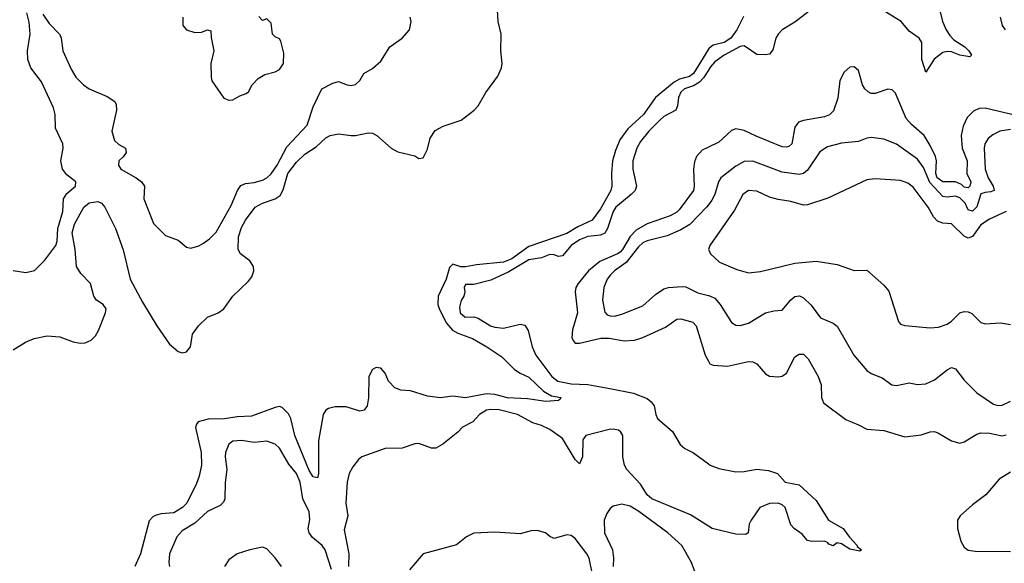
# Model space of a CAD drawing. Header units: inches. Extents: x 1552611 to 1694776, y 811966 to 917215.
# Tile 146 of 256: x 1606741 to 1611401, y 870566 to 873138. Entities that reach past the tile are written whole.
import ezdxf

# ---------------------------------------------------------------- set-up
doc = ezdxf.new("R2010")
doc.units = ezdxf.units.IN
doc.header["$MEASUREMENT"] = 0
doc.layers.add('B6807', color=7, linetype='Continuous')
doc.layers.add('B6817', color=7, linetype='Continuous')

msp = doc.modelspace()

# ---------------------------------------------------------------- linework, layer by layer
at = {"layer": 'B6807', "color": 5}
for points, elevation in [([(1606710, 871574.9), (1606768, 871612), (1606809.3, 871630), (1606870, 871641.5), (1606930, 871637.6), (1606994, 871614), (1607026.9, 871606.9), (1607050, 871609.5), (1607078.5, 871621.5), (1607098.7, 871641.3), (1607113.2, 871666.8), (1607147.2, 871750), (1607150.4, 871770), (1607135.2, 871790), (1607104.5, 871810), (1607092.1, 871830), (1607076.4, 871890), (1607030, 871936.4), (1607010, 871969.8), (1607003, 872050), (1606988.5, 872130), (1606999.9, 872170), (1607044.1, 872250), (1607070, 872270.8), (1607110, 872276.8), (1607128.2, 872270), (1607143.1, 872250), (1607194.5, 872150), (1607230, 872048.2), (1607263.9, 871910), (1607321.2, 871801.2), (1607390, 871688.8), (1607450, 871602.7), (1607490, 871567.3), (1607510, 871562.2), (1607530, 871566.4), (1607548.5, 871590), (1607558.3, 871650), (1607586.5, 871690), (1607629.8, 871730), (1607680.4, 871750), (1607706.3, 871770), (1607748.8, 871830), (1607821.7, 871898.3), (1607839.6, 871920.4), (1607849.2, 871950), (1607846.5, 871970), (1607830, 871996.5), (1607785, 872030), (1607774.5, 872050), (1607775.7, 872110), (1607790, 872154.9), (1607810, 872189.2), (1607855.8, 872250), (1607889.7, 872270), (1607949.5, 872290.5), (1607973.3, 872306.7), (1607987.3, 872332.7), (1608010.4, 872410), (1608050, 872464.4), (1608090, 872502), (1608143.4, 872536.6), (1608190, 872578.8), (1608210, 872590.2), (1608250, 872598), (1608310, 872589.1), (1608329.7, 872590.3), (1608390, 872603.2), (1608410, 872600.2), (1608430.2, 872590.2), (1608499.5, 872530), (1608530, 872513.1), (1608610, 872493), (1608630, 872480.7), (1608650, 872484.9), (1608670, 872525.5), (1608683.3, 872576.7), (1608706.7, 872613.3), (1608745.5, 872634.5), (1608830, 872662.6), (1608892.1, 872710), (1608910, 872730.3), (1608946.7, 872793.3), (1609002.8, 872870), (1609021, 872910), (1609023.5, 872930), (1609018.2, 872990), (1609018.8, 873070), (1609004.5, 873130), (1609000.3, 873210)], 760), ([(1606710, 871950.4), (1606770, 871941.3), (1606810, 871950.4), (1606860, 872000), (1606912.3, 872070), (1606917.4, 872090), (1606920.5, 872150), (1606945.5, 872230), (1606948.2, 872290), (1606964.4, 872315.6), (1607005.1, 872350), (1607006, 872370), (1606963, 872403), (1606943.5, 872430), (1606934.7, 872470), (1606945.6, 872530), (1606944.9, 872550), (1606910, 872623.9), (1606908.6, 872690), (1606901.2, 872721.2), (1606843.6, 872843.6), (1606793.1, 872910), (1606779, 872950), (1606777.7, 872990), (1606790.9, 873070), (1606786.1, 873126.1), (1606774, 873170)], 780), ([(1606850, 873164.2), (1606879.4, 873119.4), (1606930, 873067.9), (1606937.1, 873050), (1606945, 872990), (1606984.4, 872904.4), (1607006.7, 872866.7), (1607043.2, 872830), (1607070, 872811.3), (1607154, 872774), (1607190.1, 872750.1), (1607197, 872737), (1607199.4, 872710), (1607176.1, 872610), (1607190, 872566.5), (1607210, 872547.6), (1607240.9, 872530), (1607244.9, 872510), (1607231, 872489), (1607210.4, 872470), (1607208.3, 872450), (1607219.6, 872430), (1607291.7, 872390), (1607316.9, 872370), (1607331.7, 872350), (1607328.8, 872290), (1607373.1, 872173.1), (1607430, 872117.1), (1607490, 872094), (1607530, 872061.1), (1607550, 872057.4), (1607588.5, 872068.5), (1607610, 872080.2), (1607638.8, 872101.2), (1607670, 872133.1), (1607741.8, 872258.2), (1607772.2, 872330), (1607787.4, 872352.6), (1607810, 872363.4), (1607850, 872367.6), (1607890, 872379.1), (1607910, 872390.1), (1607930, 872408.9), (1607958.9, 872450), (1608004.3, 872535.7), (1608101.9, 872638.1), (1608130, 872724.9), (1608170, 872810.5), (1608222.2, 872837.8), (1608250, 872844.9), (1608290, 872829.3), (1608310, 872826.3), (1608330, 872831.2), (1608349.8, 872850), (1608370, 872883.7), (1608410, 872906.3), (1608450, 872941.7), (1608492.4, 873010), (1608550, 873050.3), (1608585.6, 873090), (1608594, 873130), (1608588, 873150)], 780), ([(1607512.2, 873150), (1607513.1, 873110), (1607530.2, 873090.2), (1607570, 873076.9), (1607600.8, 873079.2), (1607630, 873090.6), (1607644.7, 873084.7), (1607646, 873054), (1607659.7, 872990), (1607645.1, 872930), (1607646.1, 872866.1), (1607650, 872848.8), (1607706.4, 872766.4), (1607730, 872756.5), (1607750, 872758.9), (1607782, 872778), (1607811.9, 872788.1), (1607824.2, 872795.8), (1607841.4, 872830), (1607870, 872859), (1607900.9, 872879.1), (1607950, 872891), (1607970, 872901.7), (1607989.8, 872930), (1607990, 872979), (1607976.7, 873036.7), (1607970, 873046.9), (1607950, 873056.3), (1607936.3, 873070), (1607930, 873121.2), (1607910, 873141.2), (1607890, 873134), (1607872.7, 873152.7)], 820), ([(1610000, 872998.6), (1609930, 872883.1), (1609910, 872868.9), (1609863.9, 872856.1), (1609838.3, 872841.7), (1609749.7, 872770.3), (1609692.6, 872690), (1609619, 872621), (1609581.1, 872570), (1609560.6, 872519.4), (1609547, 872470), (1609541.9, 872410), (1609542.8, 872350), (1609537.8, 872330), (1609490, 872242.4), (1609450.8, 872189.2), (1609382.7, 872157.3), (1609330, 872125.8), (1609150, 872064.5), (1609070, 872006.5), (1609031.1, 871990), (1608902.1, 871977.9), (1608850, 871968), (1608828.6, 871968.6), (1608790, 871981), (1608774.6, 871965.4), (1608759.7, 871910), (1608721.8, 871830), (1608719.4, 871790), (1608726.9, 871766.9), (1608761.4, 871701.4), (1608789.4, 871669.4), (1608813.9, 871653.9), (1608883.6, 871630), (1608951.5, 871590), (1609022.4, 871542.4), (1609082.5, 871482.5), (1609110, 871464.7), (1609150, 871447), (1609219.3, 871379.3), (1609257.6, 871357.6), (1609302, 871350), (1609298.4, 871341.6), (1609290, 871336), (1609230, 871331.2), (1609143.7, 871343.7), (1609050, 871348.7), (1608990, 871364.4), (1608950, 871367.2), (1608850, 871348.7), (1608790, 871355.8), (1608730, 871348.8), (1608670, 871356.2), (1608590, 871380.9), (1608544.1, 871384.1), (1608515.9, 871395.9), (1608486.7, 871426.7), (1608470, 871465.1), (1608450, 871489.6), (1608428.5, 871491.5), (1608410, 871482.7), (1608392.7, 871450), (1608391.5, 871348.5), (1608384.9, 871310), (1608370.7, 871290), (1608350, 871286), (1608285.6, 871305.6), (1608233.3, 871306.7), (1608202.2, 871297.8), (1608190, 871289.6), (1608176.5, 871270), (1608154.4, 871145.6), (1608154.9, 870990), (1608150, 870969.4), (1608130, 870974.3), (1608110, 871004.8), (1608043.4, 871170), (1608024.1, 871250), (1608012.5, 871272.5), (1607982.6, 871302.6), (1607970, 871307.1), (1607950, 871303), (1607838, 871262), (1607770, 871259.2), (1607709.9, 871249.9), (1607632, 871248), (1607585.4, 871234.6), (1607576.7, 871223.3), (1607572.6, 871207.4), (1607599.3, 871090), (1607600.4, 871030), (1607590, 870978.4), (1607577.5, 870942.5), (1607531, 870850), (1607511.3, 870830), (1607470, 870804.3), (1607410, 870799.8), (1607386.8, 870793.2), (1607370, 870784.8), (1607354, 870766), (1607313.1, 870610), (1607285.8, 870550)], 760), ([(1610000, 872898.4), (1609977.5, 872862.5), (1609958, 872842), (1609930, 872824.9), (1609887.3, 872810), (1609870, 872794.9), (1609858.8, 872770), (1609853.6, 872730), (1609845.4, 872710), (1609790, 872679.1), (1609770, 872663), (1609717.7, 872610), (1609679, 872561), (1609660.9, 872530), (1609642.3, 872470), (1609642.1, 872430), (1609660.1, 872350), (1609652.8, 872330), (1609635.1, 872310), (1609562.4, 872250), (1609549.5, 872230), (1609521.9, 872150), (1609510, 872127.9), (1609490, 872118.2), (1609430, 872111.2), (1609390, 872096.1), (1609350.5, 872069.5), (1609310, 872020.4), (1609290, 872018), (1609270, 872025.8), (1609250, 872027.1), (1609210, 872011.1), (1609150, 872001.8), (1609055.7, 871944.3), (1608970, 871905.2), (1608890, 871884.8), (1608850, 871885.2), (1608844.6, 871870), (1608847.2, 871850), (1608842.6, 871830), (1608830, 871809.4), (1608821.7, 871778.3), (1608825.7, 871750), (1608848.5, 871730), (1608890, 871731.3), (1608910, 871725.5), (1608969.2, 871690), (1608990, 871682.9), (1609030, 871678.1), (1609110, 871697.4), (1609132.1, 871692.1), (1609147.6, 871667.6), (1609166, 871590), (1609182.7, 871550), (1609259.2, 871450), (1609286.9, 871426.9), (1609350, 871415.5), (1609430, 871411.7), (1609533.4, 871393.4), (1609646, 871370), (1609710, 871344.7), (1609730, 871330.3), (1609743.2, 871310), (1609750.8, 871270), (1609759.8, 871250), (1609829.5, 871189.5), (1609867.2, 871127.2), (1609888.6, 871108.6), (1609930, 871087.7), (1610000, 871036)], 780), ([(1610000, 872535.3), (1609970, 872521), (1609944.4, 872490), (1609934.4, 872465.6), (1609930.1, 872429.9), (1609933.3, 872350), (1609929.5, 872330), (1609861.2, 872238.8), (1609850, 872227.5), (1609818.9, 872210), (1609710, 872172.5), (1609658.3, 872141.7), (1609630, 872112.5), (1609593.1, 872050), (1609581.8, 872038.2), (1609570, 872029.4), (1609486, 871994), (1609432.4, 871950), (1609384.2, 871890), (1609373.3, 871870), (1609369.4, 871850), (1609381.4, 871750), (1609357.3, 871670), (1609354.6, 871634.6), (1609359.5, 871619.5), (1609370, 871607.4), (1609390, 871607.4), (1609490.6, 871630.6), (1609530.1, 871630.1), (1609601.5, 871618.5), (1609650, 871621.7), (1609690, 871634), (1609797.1, 871682.9), (1609850, 871721.1), (1609870, 871721.8), (1609926.1, 871706.1), (1609942.5, 871690), (1609984.4, 871550), (1610000, 871522)], 820), ([(1610000, 872262.1), (1609990.8, 872250), (1609911.7, 872168.3), (1609870, 872142.9), (1609804.5, 872115.5), (1609710, 872092.1), (1609690, 872081.6), (1609670, 872063.4), (1609610.5, 871989.5), (1609556.3, 871950), (1609536.6, 871930), (1609520.9, 871910), (1609505.9, 871870), (1609499.3, 871810), (1609510, 871753.4), (1609521.7, 871741.7), (1609535.8, 871735.8), (1609555.2, 871735.2), (1609590, 871743.7), (1609690, 871784.6), (1609750, 871838.2), (1609790, 871864), (1609811, 871871), (1609875.8, 871875.8), (1609893.3, 871873.3), (1609950, 871845.9), (1610000, 871832.8)], 840), ([(1610000, 870741.6), (1609915.4, 870795.4), (1609733.1, 870870), (1609711, 870890), (1609679.5, 870939.5), (1609614.7, 871010), (1609603.4, 871030), (1609595.4, 871070), (1609594.6, 871170), (1609586.5, 871186.5), (1609575, 871195), (1609550, 871200.7), (1609530, 871198.9), (1609419.6, 871170), (1609406.5, 871150), (1609404.7, 871070), (1609390, 871035.6), (1609370, 871056.4), (1609310, 871155.9), (1609250, 871198.7), (1609210, 871218), (1609170, 871230.7), (1609096.4, 871270), (1609010, 871292.4), (1608970, 871293.9), (1608950, 871289.9), (1608916.9, 871270), (1608885, 871235), (1608837.1, 871210), (1608814, 871186), (1608743.7, 871130), (1608710, 871109.8), (1608690, 871110.9), (1608630, 871133.1), (1608610, 871130.8), (1608550, 871109.8), (1608470, 871108.7), (1608360.5, 871070), (1608343.6, 871056.4), (1608317.4, 871022.6), (1608299.7, 870990), (1608290.9, 870950), (1608283.5, 870850), (1608293.8, 870790), (1608276.1, 870723.9), (1608298.4, 870610), (1608297.4, 870550)], 780), ([(1608216.2, 870536.2), (1608185.6, 870630), (1608171.7, 870650), (1608127, 870687), (1608109.9, 870710), (1608106.1, 870730), (1608113, 870773), (1608110, 870809.5), (1608081.3, 870870), (1608067.5, 870950), (1608050.2, 870990), (1608014.7, 871034.7), (1607970, 871109.8), (1607950, 871129.8), (1607910, 871142.9), (1607850, 871137.3), (1607790, 871147.1), (1607750, 871142.8), (1607730, 871129.6), (1607715.2, 871090), (1607712.7, 871070), (1607720.6, 871010), (1607712.3, 870947.7), (1607710.7, 870870), (1607705.7, 870854.3), (1607690, 870838.7), (1607630, 870810.5), (1607570, 870755.8), (1607510, 870719), (1607485, 870690), (1607448.9, 870611.1), (1607446, 870570), (1607450.1, 870550)], 780), ([(1609942.8, 870510), (1609920.3, 870570), (1609875, 870650), (1609808.1, 870710), (1609671.6, 870810), (1609630, 870835.4), (1609590, 870845.6), (1609550, 870835.6), (1609535.9, 870824.1), (1609519, 870801), (1609507.4, 870770), (1609509.1, 870710), (1609547, 870630), (1609551.3, 870591.3), (1609549.4, 870550.6)], 820), ([(1609452.3, 870512.3), (1609435.2, 870590), (1609425.6, 870610), (1609370, 870683.2), (1609350, 870697.3), (1609330, 870700.3), (1609270, 870682.7), (1609250, 870692.4), (1609229.8, 870709.8), (1609190, 870721.5), (1609160.7, 870719.3), (1609110, 870704.8), (1608990, 870713.3), (1608890, 870707.8), (1608855.3, 870690), (1608807.8, 870652.2), (1608650, 870609.6), (1608585.1, 870534.9)], 820), ([(1607980.2, 870550), (1607950, 870592), (1607910, 870634), (1607890, 870641.7), (1607829.7, 870629.7), (1607769.6, 870610.4), (1607730, 870582), (1607710, 870551.1)], 820)]:
    msp.add_lwpolyline(points, dxfattribs=dict(at, elevation=elevation))
at = {"layer": 'B6817', "color": 5}
for points, elevation in [([(1611085.1, 873225.1), (1611108.7, 873128.7), (1611124.8, 873090), (1611142.8, 873062.8), (1611161.8, 873041.8), (1611213.4, 873010), (1611232.3, 872990), (1611246, 872970), (1611237.6, 872962.4), (1611190.1, 872969.9), (1611150, 872985.6), (1611130, 872987.6), (1611110, 872983.4), (1611068.9, 872951.1), (1611030, 872889.6), (1611009.9, 872949.9), (1611009.9, 873030), (1610998.1, 873050), (1610950, 873084.2), (1610912.7, 873130), (1610810, 873192.8)], 780), ([(1610510, 873203.8), (1610410, 873126.2), (1610349.3, 873090), (1610330, 873069.7), (1610320.1, 873050), (1610305, 872995), (1610290, 872975.1), (1610269, 872971), (1610230, 872973.1), (1610170, 873014.9), (1610150, 873011.3), (1610074.6, 872970), (1610030, 872937.7), (1610010, 872914.3), (1610000, 872898.4)], 780), ([(1610166.7, 873153.3), (1610135, 873090), (1610106.7, 873050), (1610075.2, 873030), (1610022.4, 873017.6), (1610000.5, 872999.5), (1610000, 872998.6)], 760), ([(1611381.7, 873150), (1611390.1, 873110), (1611405.3, 873090)], 820), ([(1611470, 872681.2), (1611310, 872718.7), (1611281.6, 872718.4), (1611254.6, 872705.4), (1611225.5, 872674.5), (1611205.9, 872634.1), (1611196, 872590), (1611201.9, 872530), (1611224.4, 872470), (1611223.2, 872410), (1611241.7, 872370), (1611238.2, 872350), (1611230, 872341.8), (1611210, 872345.7), (1611197.5, 872357.5), (1611170, 872370.5), (1611110, 872370.7), (1611083, 872390), (1611076.6, 872410), (1611080.3, 872470), (1611075.5, 872490), (1611050, 872542.6), (1611021.5, 872590), (1610961.5, 872641.5), (1610936.5, 872670), (1610886.2, 872790), (1610870, 872805.3), (1610850, 872809.8), (1610790, 872789), (1610770, 872789), (1610756.1, 872796.1), (1610741, 872810), (1610729.7, 872830), (1610710, 872897.2), (1610690, 872914.5), (1610670, 872914), (1610642, 872890), (1610622.7, 872850), (1610613, 872767), (1610593, 872707), (1610572.6, 872687.4), (1610550, 872677.9), (1610450, 872661.2), (1610426.7, 872653.3), (1610410, 872629.4), (1610394.3, 872550), (1610381.5, 872538.5), (1610370, 872534.2), (1610350, 872536.5), (1610226.3, 872586.3), (1610170, 872614.1), (1610130, 872621.1), (1610110, 872612.8), (1610050, 872559), (1610000, 872535.3)], 820), ([(1611430, 872618.2), (1611379.3, 872610), (1611346.2, 872593.8), (1611324.2, 872575.8), (1611308.9, 872551.1), (1611304.8, 872530), (1611310.2, 872430), (1611324, 872390), (1611348.2, 872350), (1611352.1, 872330), (1611337.2, 872322.8), (1611310, 872320.9), (1611290, 872313.8), (1611270, 872251.8), (1611250, 872231.2), (1611230, 872237.4), (1611215.3, 872270), (1611190, 872294.7), (1611170, 872303.1), (1611130, 872297.7), (1611110, 872301.2), (1611048.1, 872368.1), (1611018.8, 872438.8), (1610990, 872478.4), (1610890, 872548.9), (1610830, 872571.9), (1610770, 872580.4), (1610750, 872577.7), (1610710, 872561.7), (1610630, 872554.3), (1610563.1, 872536.9), (1610526.9, 872513.1), (1610470, 872425.8), (1610450, 872410.7), (1610430, 872406), (1610350, 872416.4), (1610210, 872469.2), (1610170, 872467.6), (1610130, 872445.2), (1610059.7, 872390), (1610047.5, 872370), (1610030.1, 872310), (1610016.4, 872283.6), (1610000, 872262.1)], 840), ([(1611410, 872229.8), (1611330, 872193.3), (1611290, 872166.8), (1611250, 872112.2), (1611230, 872103.4), (1611210, 872113.6), (1611150, 872172.4), (1611110, 872175.8), (1611084.3, 872184.3), (1611065.1, 872205.1), (1611039.6, 872250), (1610970, 872345.3), (1610944.6, 872364.6), (1610910, 872377.3), (1610790, 872385.3), (1610750, 872380.3), (1610565.9, 872294.1), (1610470, 872262), (1610450, 872260.9), (1610390, 872278), (1610330, 872286.5), (1610290, 872298.2), (1610230, 872327.1), (1610190, 872329.8), (1610163.5, 872310), (1610124, 872236), (1610007.2, 872070), (1610001.3, 872050), (1610003.6, 872043.6), (1610010.4, 872030), (1610053, 871990), (1610135.3, 871955.3), (1610190, 871940.2), (1610247.1, 871947.1), (1610410, 871985), (1610510, 871995), (1610610, 871980.2), (1610690, 871951.6), (1610750, 871952), (1610830, 871881.1), (1610853.7, 871853.7), (1610900.3, 871710), (1610910, 871697.6), (1610930, 871690.3), (1611050, 871679), (1611090, 871682.3), (1611130, 871697.8), (1611150, 871711.1), (1611190, 871750.2), (1611210, 871757.2), (1611230, 871755.2), (1611247.1, 871747.1), (1611290, 871705.7), (1611310, 871698.9), (1611383.4, 871703.4), (1611430, 871695.3)], 860), ([(1610000, 871832.8), (1610010.1, 871830.1), (1610030, 871820.2), (1610055.2, 871790), (1610110, 871705.3), (1610130, 871692.7), (1610150, 871690.2), (1610190, 871702.2), (1610270, 871750.2), (1610310, 871760.2), (1610350, 871763.2), (1610390, 871811.8), (1610410, 871827.7), (1610431.3, 871831.3), (1610450, 871822.3), (1610486.5, 871786.5), (1610530, 871727.4), (1610590, 871702), (1610610, 871688.4), (1610689.2, 871550), (1610750, 871477.4), (1610770, 871464.4), (1610823, 871443), (1610868.2, 871410), (1610890, 871406.7), (1610950, 871420.2), (1610990, 871411.4), (1611030, 871415.2), (1611070, 871434.4), (1611130, 871481.7), (1611150, 871492.2), (1611170, 871485.3), (1611210, 871431.7), (1611270, 871371.7), (1611350, 871319), (1611370, 871312.6), (1611390, 871314.2), (1611430, 871333.4)], 840), ([(1610000, 871522), (1610006.7, 871510), (1610022.6, 871502.6), (1610090, 871499), (1610190, 871520.7), (1610210, 871519), (1610229.2, 871509.2), (1610270, 871462.4), (1610290, 871450.4), (1610330, 871447.9), (1610350, 871451.5), (1610370, 871464.6), (1610410, 871542.2), (1610430, 871555.4), (1610450, 871555.6), (1610472.8, 871532.8), (1610519.8, 871450), (1610533.9, 871410), (1610535.2, 871350), (1610544.8, 871324.8), (1610650, 871245.4), (1610710, 871221.5), (1610750, 871199.5), (1610830, 871194), (1610930, 871163.2), (1611007.1, 871172.9), (1611050, 871188.4), (1611070, 871188.9), (1611090, 871181.3), (1611150, 871145), (1611190, 871134), (1611210, 871139.6), (1611270, 871176.2), (1611290, 871183), (1611330, 871181), (1611390, 871169.3), (1611410, 871173.4)], 820), ([(1610000, 871036), (1610009.2, 871029.2), (1610050, 871014.4), (1610130, 870998.3), (1610170, 870999.8), (1610230, 871010.7), (1610285.1, 871005.1), (1610327.7, 870990), (1610364, 870950), (1610430, 870936.9), (1610510, 870862), (1610569.1, 870769.1), (1610638, 870730), (1610668.4, 870688.4), (1610704, 870650), (1610704.5, 870644.5), (1610724.7, 870630), (1610717.3, 870622.7), (1610670, 870632.3), (1610630, 870657.2), (1610610, 870662), (1610590, 870648.7), (1610570, 870655.3), (1610563.7, 870663.7), (1610549.6, 870669.6), (1610490, 870668.5), (1610470, 870672.7), (1610444, 870704), (1610406.4, 870730), (1610390, 870747.4), (1610363.1, 870830), (1610350, 870841.8), (1610330, 870850.6), (1610290, 870848.3), (1610244.2, 870830), (1610203.1, 870770), (1610193.7, 870750), (1610187.7, 870710), (1610177.5, 870702.5), (1610130, 870703.5), (1610018.3, 870730), (1610000, 870741.6)], 780), ([(1611430, 870997.1), (1611375.6, 870964.4), (1611312.8, 870890), (1611250, 870842.5), (1611192.3, 870790), (1611179.4, 870770), (1611179.3, 870730), (1611194.2, 870670), (1611210, 870642.4), (1611230, 870627.6), (1611263.5, 870623.5), (1611430, 870621.7)], 820)]:
    msp.add_lwpolyline(points, dxfattribs=dict(at, elevation=elevation))

doc.saveas('drawing.dxf')
